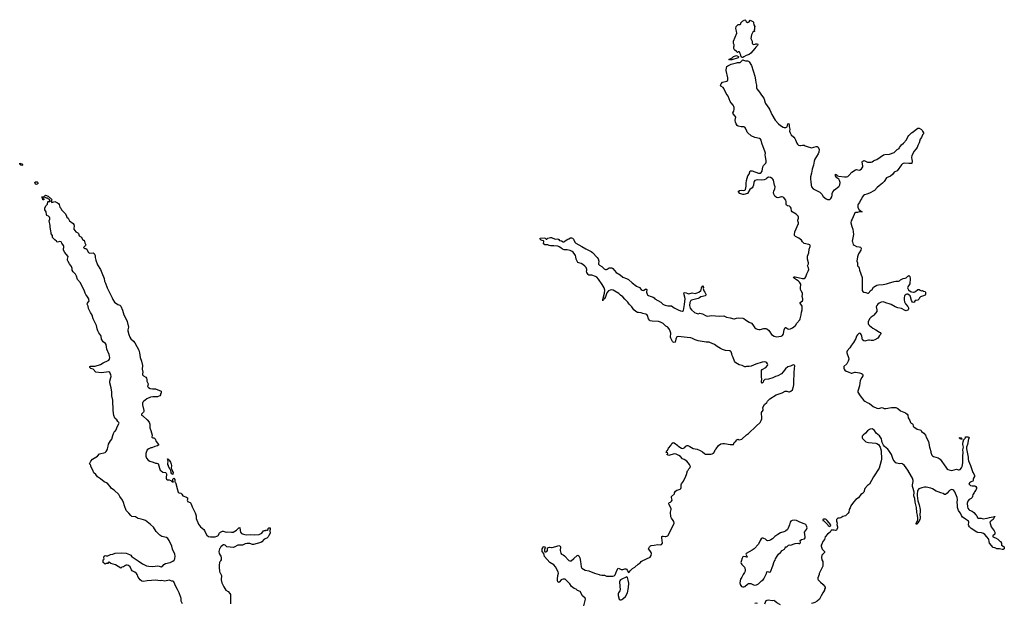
# Model space of a CAD drawing. Header units: inches. Extents: x 2294237 to 2473966, y 835830 to 1006981.
# Tile 58 of 77: x 2435626 to 2457115, y 878140 to 890882. Entities that reach past the tile are written whole.
import ezdxf

# ---------------------------------------------------------------- set-up
doc = ezdxf.new("R2010")
doc.units = ezdxf.units.IN
doc.header["$MEASUREMENT"] = 0
for name, color, linetype in [('C4837', 7, 'Continuous'), ('C4838', 7, 'Continuous'), ('C4847', 7, 'Continuous'), ('C4848', 7, 'Continuous'), ('C4857', 7, 'Continuous'), ('C4858', 7, 'Continuous'), ('C4859', 7, 'Continuous')]:
    doc.layers.add(name, color=color, linetype=linetype)

msp = doc.modelspace()

# ---------------------------------------------------------------- linework, layer by layer
at = {"layer": 'C4837', "color": 6, "elevation": 100}
for points in [[(2439176, 878130), (2439154, 878170), (2439148, 878190), (2439149, 878250), (2439143, 878270), (2439103, 878370), (2439070, 878442), (2439033, 878510), (2438990, 878611), (2438970, 878622), (2438950, 878625), (2438910, 878640), (2438890, 878642), (2438790, 878621), (2438730, 878635), (2438690, 878634), (2438590, 878646), (2438505, 878635), (2438410, 878629), (2438330, 878616), (2438290, 878623), (2438254, 878650), (2438211, 878710), (2438190, 878770), (2438177, 878790), (2438139, 878819), (2438084, 878850), (2438067, 878870), (2438037, 878937), (2438003, 878963), (2437970, 878974), (2437948, 878972), (2437933, 878967), (2437890, 878934), (2437853, 878927), (2437830, 878909), (2437717, 878977), (2437618, 879010), (2437588, 879028), (2437570, 879046), (2437554, 879030), (2437554, 879010), (2437510, 879006), (2437490, 878998), (2437470, 879006), (2437462, 879022), (2437446, 879030), (2437446, 879090), (2437462, 879098), (2437466, 879110), (2437462, 879130), (2437470, 879172), (2437490, 879182), (2437515, 879175), (2437550, 879179), (2437610, 879204), (2437656, 879216), (2437710, 879237), (2437850, 879242), (2437950, 879233), (2438026, 879206), (2438049, 879189), (2438075, 879155), (2438099, 879139), (2438209, 879070), (2438303, 879003), (2438390, 878959), (2438448, 878948), (2438530, 878946), (2438636, 878956), (2438670, 878950), (2438710, 878936), (2438750, 878961), (2438773, 878990), (2438809, 879010), (2438910, 879031), (2438970, 879058), (2438995, 879085), (2439010, 879110), (2439020, 879170), (2439013, 879210), (2438963, 879323), (2438946, 879390), (2438891, 879510), (2438856, 879556), (2438830, 879576), (2438730, 879602), (2438681, 879630), (2438608, 879708), (2438544, 879804), (2438484, 879864), (2438443, 879890), (2438370, 879949), (2438330, 879966), (2438275, 879975), (2438213, 879993), (2438200, 880000)], [(2439480, 880000), (2439481, 879990), (2439527, 879867), (2439570, 879812), (2439643, 879750), (2439656, 879730), (2439678, 879678), (2439708, 879630), (2439750, 879598), (2439790, 879588), (2439810, 879588), (2439890, 879592), (2439930, 879604), (2439950, 879615), (2439965, 879630), (2439978, 879662), (2439990, 879677), (2440000, 879685)], [(2440000, 879345), (2439989, 879330), (2439973, 879270), (2439978, 879230), (2440000, 879194)], [(2440000, 879054), (2439993, 879047), (2439988, 879030), (2439976, 878970), (2439976, 878924), (2439984, 878844), (2439996, 878810), (2440000, 878804)]]:
    msp.add_lwpolyline(points, dxfattribs=at)
at = {"layer": 'C4838', "color": 6, "elevation": 100}
for points in [[(2435670, 887698), (2435648, 887708), (2435626, 887730), (2435626, 887750), (2435632, 887752), (2435642, 887742), (2435670, 887734), (2435690, 887714), (2435690, 887708)], [(2435990, 887284), (2435970, 887290), (2435956, 887324), (2435961, 887339), (2435970, 887345), (2436004, 887344), (2436022, 887330), (2436031, 887310), (2436010, 887289)], [(2438970, 880949), (2438962, 880962), (2438950, 880966), (2438935, 880990), (2438924, 881044), (2438910, 881058), (2438875, 881130), (2438872, 881152), (2438861, 881170), (2438859, 881199), (2438865, 881230), (2438862, 881258), (2438866, 881270), (2438862, 881282), (2438850, 881286), (2438850, 881294), (2438870, 881294), (2438872, 881272), (2438890, 881262), (2438918, 881218), (2438935, 881175), (2438940, 881150), (2438935, 881090), (2438937, 881077), (2438955, 881050), (2438956, 881030), (2438973, 880993)]]:
    msp.add_lwpolyline(points, close=True, dxfattribs=at)
msp.add_lwpolyline([(2438200, 880000), (2438150, 880027), (2438077, 880037), (2438050, 880055), (2438011, 880111), (2437949, 880170), (2437910, 880270), (2437890, 880344), (2437868, 880390), (2437811, 880470), (2437790, 880519), (2437689, 880610), (2437630, 880646), (2437604, 880690), (2437550, 880747), (2437517, 880770), (2437473, 880790), (2437390, 880856), (2437321, 880901), (2437290, 880949), (2437242, 880990), (2437222, 881050), (2437178, 881130), (2437178, 881150), (2437170, 881166), (2437148, 881188), (2437176, 881244), (2437216, 881284), (2437326, 881354), (2437370, 881401), (2437490, 881430), (2437510, 881451), (2437536, 881490), (2437544, 881510), (2437560, 881570), (2437562, 881618), (2437609, 881690), (2437637, 881723), (2437657, 881803), (2437675, 881845), (2437698, 881890), (2437710, 881898), (2437732, 881928), (2437749, 881970), (2437760, 882010), (2437794, 882070), (2437789, 882090), (2437770, 882110), (2437747, 882147), (2437710, 882173), (2437703, 882183), (2437681, 882241), (2437667, 882353), (2437657, 882577), (2437638, 882670), (2437637, 882750), (2437621, 882841), (2437590, 882950), (2437591, 882990), (2437618, 883070), (2437619, 883090), (2437612, 883132), (2437601, 883161), (2437590, 883178), (2437570, 883194), (2437410, 883175), (2437288, 883190), (2437230, 883249), (2437175, 883270), (2437159, 883290), (2437158, 883310), (2437170, 883315), (2437270, 883315), (2437390, 883354), (2437450, 883390), (2437559, 883441), (2437571, 883449), (2437587, 883473), (2437590, 883510), (2437586, 883534), (2437577, 883570), (2437531, 883690), (2437511, 883791), (2437496, 883816), (2437450, 883852), (2437414, 883910), (2437405, 883970), (2437397, 883990), (2437350, 884045), (2437328, 884090), (2437316, 884130), (2437303, 884203), (2437227, 884350), (2437207, 884430), (2437170, 884487), (2437130, 884575), (2437117, 884630), (2437102, 884670), (2437108, 884692), (2437139, 884741), (2437138, 884770), (2437132, 884790), (2437094, 884854), (2437070, 884881), (2437052, 884910), (2437038, 884958), (2436950, 885134), (2436890, 885209), (2436866, 885286), (2436847, 885327), (2436790, 885377), (2436769, 885410), (2436769, 885450), (2436757, 885490), (2436710, 885549), (2436686, 885606), (2436669, 885631), (2436666, 885654), (2436684, 885710), (2436680, 885720), (2436610, 885802), (2436584, 885850), (2436579, 885890), (2436589, 885910), (2436589, 885930), (2436582, 885950), (2436545, 886005), (2436530, 886035), (2436502, 886038), (2436450, 886022), (2436438, 886030), (2436429, 886050), (2436390, 886077), (2436354, 886110), (2436342, 886130), (2436342, 886170), (2436315, 886210), (2436310, 886226), (2436307, 886270), (2436289, 886350), (2436289, 886389), (2436269, 886490), (2436282, 886530), (2436282, 886550), (2436275, 886570), (2436253, 886593), (2436218, 886610), (2436208, 886630), (2436207, 886687), (2436190, 886706), (2436178, 886730), (2436175, 886750), (2436178, 886770), (2436200, 886820), (2436230, 886854), (2436238, 886902), (2436248, 886912), (2436286, 886914), (2436288, 886930), (2436270, 886966), (2436248, 886968), (2436230, 886986), (2436210, 886986), (2436170, 887006), (2436138, 887002), (2436134, 886990), (2436138, 886978), (2436154, 886970), (2436154, 886950), (2436150, 886946), (2436130, 886946), (2436127, 886987), (2436122, 887002), (2436110, 887006), (2436108, 887012), (2436162, 887018), (2436166, 887030), (2436190, 887052), (2436250, 887031), (2436320, 886960), (2436334, 886950), (2436314, 886930), (2436314, 886910), (2436330, 886894), (2436390, 886912), (2436450, 886885), (2436472, 886870), (2436485, 886850), (2436502, 886790), (2436522, 886770), (2436542, 886730), (2436625, 886645), (2436645, 886590), (2436658, 886570), (2436681, 886550), (2436711, 886490), (2436796, 886430), (2436807, 886407), (2436814, 886374), (2436807, 886330), (2436810, 886305), (2436851, 886251), (2436898, 886230), (2436911, 886211), (2436926, 886166), (2436974, 886134), (2437000, 886080), (2437010, 886072), (2437032, 886070), (2437047, 886010), (2437066, 885970), (2437065, 885950), (2437022, 885910), (2437030, 885894), (2437050, 885885), (2437070, 885885), (2437090, 885871), (2437119, 885810), (2437130, 885796), (2437154, 885786), (2437230, 885791), (2437250, 885778), (2437261, 885761), (2437273, 885733), (2437275, 885690), (2437291, 885631), (2437327, 885530), (2437392, 885430), (2437416, 885356), (2437470, 885231), (2437476, 885170), (2437498, 885130), (2437535, 885030), (2437592, 884910), (2437647, 884810), (2437661, 884770), (2437695, 884715), (2437770, 884665), (2437810, 884651), (2437830, 884631), (2437870, 884538), (2437901, 884441), (2437930, 884390), (2437973, 884290), (2438001, 884170), (2437986, 884114), (2437985, 884090), (2438006, 884006), (2438030, 883951), (2438054, 883914), (2438110, 883863), (2438137, 883830), (2438228, 883668), (2438244, 883610), (2438256, 883510), (2438287, 883427), (2438306, 883330), (2438299, 883250), (2438311, 883190), (2438303, 883150), (2438307, 883130), (2438330, 883107), (2438380, 883080), (2438397, 883057), (2438402, 883030), (2438402, 882990), (2438428, 882930), (2438425, 882895), (2438418, 882870), (2438438, 882850), (2438470, 882831), (2438523, 882823), (2438590, 882820), (2438713, 882770), (2438714, 882730), (2438698, 882710), (2438696, 882690), (2438681, 882670), (2438650, 882653), (2438630, 882648), (2438590, 882645), (2438530, 882650), (2438481, 882639), (2438399, 882601), (2438330, 882548), (2438314, 882530), (2438304, 882510), (2438303, 882470), (2438336, 882350), (2438337, 882330), (2438328, 882310), (2438285, 882270), (2438281, 882250), (2438311, 882230), (2438410, 882147), (2438452, 882092), (2438468, 882050), (2438465, 881990), (2438468, 881968), (2438490, 881912), (2438515, 881810), (2438511, 881770), (2438518, 881758), (2438530, 881751), (2438550, 881755), (2438570, 881746), (2438586, 881730), (2438606, 881670), (2438652, 881608), (2438652, 881590), (2438630, 881578), (2438573, 881567), (2438510, 881538), (2438490, 881535), (2438446, 881514), (2438410, 881489), (2438384, 881436), (2438376, 881410), (2438376, 881350), (2438390, 881310), (2438428, 881268), (2438465, 881245), (2438542, 881222), (2438590, 881202), (2438610, 881202), (2438630, 881192), (2438651, 881191), (2438674, 881090), (2438694, 881050), (2438711, 881030), (2438750, 881000), (2438810, 880996), (2438824, 880984), (2438830, 880970), (2438825, 880870), (2438831, 880850), (2438850, 880839), (2438890, 880833), (2438922, 880822), (2438935, 880815), (2438950, 880799), (2438959, 880799), (2438970, 880782), (2438986, 880790), (2438966, 880806), (2438970, 880854), (2438990, 880874), (2439010, 880842), (2439011, 880790), (2439030, 880775), (2439037, 880757), (2439070, 880614), (2439087, 880570), (2439110, 880551), (2439143, 880543), (2439165, 880525), (2439190, 880485), (2439270, 880458), (2439286, 880446), (2439291, 880430), (2439291, 880410), (2439283, 880390), (2439286, 880370), (2439290, 880365), (2439343, 880343), (2439363, 880323), (2439390, 880247), (2439455, 880115), (2439476, 880050), (2439480, 880000)], dxfattribs=at)
at = {"layer": 'C4847', "color": 6, "elevation": 100}
for points in [[(2447936, 878084), (2447976, 878230), (2447969, 878250), (2447910, 878300), (2447856, 878396), (2447803, 878423), (2447770, 878452), (2447730, 878464), (2447668, 878510), (2447630, 878562), (2447530, 878670), (2447490, 878670), (2447461, 878659), (2447446, 878650), (2447410, 878608), (2447390, 878598), (2447370, 878608), (2447361, 878641), (2447360, 878670), (2447368, 878750), (2447383, 878797), (2447381, 878830), (2447343, 878890), (2447328, 878928), (2447319, 878939), (2447280, 878980), (2447197, 879030), (2447082, 879162), (2447064, 879224), (2447030, 879268), (2447026, 879290), (2447029, 879331), (2447042, 879350), (2447050, 879374), (2447070, 879382), (2447090, 879371), (2447094, 879350), (2447082, 879318), (2447082, 879282), (2447085, 879265), (2447110, 879261), (2447130, 879271), (2447145, 879290), (2447144, 879336), (2447148, 879350), (2447190, 879363), (2447230, 879356), (2447250, 879358), (2447330, 879377), (2447390, 879401), (2447410, 879397), (2447425, 879390), (2447431, 879370), (2447419, 879290), (2447437, 879237), (2447454, 879214), (2447490, 879196), (2447516, 879176), (2447610, 879075), (2447630, 879064), (2447662, 879070), (2447723, 879117), (2447790, 879184), (2447810, 879191), (2447830, 879176), (2447848, 879130), (2447865, 879050), (2447880, 878940), (2447897, 878910), (2447930, 878882), (2447970, 878862), (2448050, 878847), (2448170, 878799), (2448271, 878771), (2448290, 878761), (2448331, 878751), (2448390, 878751), (2448430, 878735), (2448471, 878731), (2448569, 878731), (2448599, 878741), (2448619, 878761), (2448640, 878800), (2448660, 878860), (2448690, 878905), (2448710, 878901), (2448750, 878876), (2448790, 878878), (2448830, 878891), (2448854, 878890), (2448870, 878882), (2448885, 878865), (2448910, 878814), (2448930, 878822), (2448949, 878850), (2449002, 878898), (2449049, 878930), (2449125, 878995), (2449170, 879026), (2449190, 879051), (2449210, 879066), (2449389, 879150), (2449410, 879182), (2449414, 879230), (2449407, 879250), (2449376, 879290), (2449353, 879330), (2449370, 879372), (2449390, 879392), (2449410, 879401), (2449470, 879407), (2449550, 879423), (2449610, 879419), (2449635, 879425), (2449652, 879450), (2449638, 879570), (2449642, 879598), (2449653, 879607), (2449670, 879608), (2449710, 879597), (2449730, 879599), (2449750, 879603), (2449770, 879615), (2449898, 879850), (2449910, 879890), (2449903, 879923), (2449889, 879949), (2449851, 880000)], [(2440000, 879685), (2440010, 879693), (2440050, 879713), (2440070, 879713), (2440110, 879698), (2440130, 879695), (2440170, 879699), (2440250, 879690), (2440285, 879695), (2440360, 879740), (2440410, 879791), (2440430, 879794), (2440435, 879730), (2440446, 879690), (2440467, 879667), (2440507, 879647), (2440570, 879636), (2440666, 879646), (2440750, 879633), (2440850, 879645), (2440908, 879672), (2440950, 879721), (2440972, 879732), (2440988, 879732), (2441002, 879738), (2441010, 879752), (2441018, 879738), (2441030, 879734), (2441046, 879750), (2441046, 879770), (2441066, 879790), (2441091, 879791), (2441092, 879752), (2441082, 879730), (2441082, 879710), (2441091, 879690), (2441091, 879670), (2441060, 879620), (2441047, 879590), (2441019, 879561), (2440963, 879537), (2440910, 879482), (2440886, 879470), (2440730, 879425), (2440710, 879427), (2440650, 879447), (2440590, 879448), (2440550, 879436), (2440490, 879410), (2440390, 879408), (2440310, 879364), (2440290, 879360), (2440150, 879370), (2440110, 879410), (2440090, 879419), (2440070, 879417), (2440058, 879410), (2440019, 879370), (2440000, 879345)], [(2440000, 879194), (2440015, 879170), (2440024, 879150), (2440026, 879130), (2440023, 879090), (2440010, 879065), (2440000, 879054)], [(2440000, 878804), (2440031, 878750), (2440024, 878650), (2440038, 878590), (2440078, 878498), (2440125, 878430), (2440177, 878397), (2440215, 878355), (2440230, 878330), (2440224, 878170), (2440227, 878130)]]:
    msp.add_lwpolyline(points, dxfattribs=at)
msp.add_lwpolyline([(2448875, 878715), (2448750, 878659), (2448738, 878650), (2448725, 878630), (2448718, 878610), (2448731, 878430), (2448727, 878410), (2448694, 878370), (2448685, 878350), (2448687, 878310), (2448712, 878230), (2448730, 878218), (2448750, 878218), (2448770, 878226), (2448790, 878238), (2448849, 878290), (2448893, 878370), (2448915, 878485), (2448917, 878583), (2448907, 878647), (2448890, 878706)], close=True, dxfattribs=at)
at = {"layer": 'C4848', "color": 6, "elevation": 100}
for points in [[(2450000, 883965), (2449994, 883966), (2449970, 883957), (2449958, 883942), (2449946, 883910), (2449930, 883842), (2449910, 883833), (2449890, 883839), (2449870, 883855), (2449835, 883930), (2449830, 883950), (2449835, 884035), (2449824, 884084), (2449810, 884116), (2449770, 884170), (2449730, 884193), (2449666, 884250), (2449610, 884281), (2449570, 884290), (2449430, 884300), (2449388, 884308), (2449370, 884323), (2449353, 884350), (2449327, 884427), (2449310, 884445), (2449294, 884454), (2449227, 884467), (2449190, 884480), (2449130, 884486), (2449110, 884491), (2449075, 884510), (2449030, 884550), (2448987, 884610), (2448930, 884668), (2448895, 884715), (2448830, 884783), (2448792, 884832), (2448736, 884870), (2448703, 884903), (2448617, 884957), (2448577, 884977), (2448550, 884981), (2448510, 884976), (2448479, 884961), (2448443, 884917), (2448410, 884830), (2448390, 884794), (2448378, 884782), (2448370, 884766), (2448352, 884768), (2448350, 884746), (2448350, 884774), (2448386, 884914), (2448395, 884975), (2448385, 885025), (2448341, 885101), (2448259, 885219), (2448221, 885261), (2448190, 885277), (2448110, 885304), (2448050, 885306), (2448030, 885322), (2448005, 885365), (2447995, 885390), (2448001, 885410), (2448001, 885430), (2447998, 885450), (2447990, 885470), (2447963, 885503), (2447918, 885538), (2447878, 885558), (2447829, 885570), (2447810, 885584), (2447790, 885613), (2447773, 885650), (2447764, 885704), (2447753, 885733), (2447739, 885759), (2447703, 885803), (2447683, 885823), (2447643, 885843), (2447578, 885858), (2447510, 885858), (2447470, 885869), (2447439, 885899), (2447402, 885922), (2447370, 885935), (2447286, 885946), (2447210, 885942), (2447184, 885950), (2447150, 885969), (2447110, 885966), (2447086, 885970), (2447058, 885990), (2447066, 886050), (2447056, 886056), (2447030, 886058), (2447010, 886066), (2446986, 886090), (2446986, 886110), (2447070, 886121), (2447102, 886110), (2447102, 886102), (2447113, 886093), (2447130, 886092), (2447150, 886111), (2447210, 886126), (2447230, 886126), (2447310, 886091), (2447374, 886094), (2447390, 886085), (2447410, 886063), (2447451, 886051), (2447490, 886031), (2447508, 886032), (2447530, 886052), (2447589, 886091), (2447610, 886096), (2447650, 886118), (2447670, 886122), (2447690, 886111), (2447710, 886091), (2447742, 886022), (2447760, 886000), (2447898, 885930), (2447979, 885879), (2448100, 885820), (2448130, 885799), (2448230, 885693), (2448250, 885663), (2448265, 885610), (2448256, 885550), (2448261, 885541), (2448281, 885521), (2448331, 885490), (2448383, 885443), (2448410, 885431), (2448430, 885427), (2448450, 885436), (2448490, 885466), (2448550, 885462), (2448570, 885452), (2448604, 885404), (2448644, 885364), (2448728, 885310), (2448790, 885259), (2448870, 885232), (2448910, 885210), (2448996, 885136), (2449090, 885064), (2449150, 885036), (2449190, 884991), (2449210, 884975), (2449230, 884973), (2449244, 884976), (2449283, 884997), (2449290, 885005), (2449302, 885002), (2449311, 884991), (2449308, 884932), (2449320, 884890), (2449330, 884876), (2449350, 884862), (2449384, 884844), (2449450, 884825), (2449470, 884810), (2449490, 884785), (2449617, 884717), (2449665, 884670), (2449690, 884656), (2449710, 884647), (2449770, 884633), (2449830, 884638), (2449850, 884634), (2449910, 884589), (2450000, 884548)], [(2450000, 881374), (2449950, 881395), (2449910, 881402), (2449790, 881369), (2449747, 881387), (2449768, 881410), (2449766, 881426), (2449726, 881430), (2449738, 881442), (2449749, 881470), (2449763, 881477), (2449787, 881530), (2449834, 881586), (2449862, 881630), (2449890, 881650), (2449910, 881643), (2449987, 881587), (2450000, 881573)], [(2449851, 880000), (2449844, 880010), (2449837, 880030), (2449833, 880130), (2449843, 880190), (2449841, 880210), (2449801, 880290), (2449794, 880330), (2449801, 880339), (2449830, 880351), (2449855, 880370), (2449864, 880390), (2449849, 880449), (2449853, 880470), (2449914, 880530), (2449919, 880550), (2449939, 880590), (2449969, 880610), (2450000, 880619)]]:
    msp.add_lwpolyline(points, dxfattribs=at)
at = {"layer": 'C4857', "color": 6, "elevation": 100}
for points in [[(2453518, 880000), (2453483, 879997), (2453461, 879979), (2453455, 879970), (2453451, 879931), (2453465, 879890), (2453462, 879858), (2453472, 879810), (2453471, 879790), (2453458, 879750), (2453450, 879738), (2453430, 879729), (2453400, 879740), (2453370, 879738), (2453350, 879746), (2453330, 879726), (2453312, 879690), (2453258, 879650), (2453202, 879590), (2453191, 879530), (2453154, 879486), (2453131, 879430), (2453118, 879410), (2453118, 879390), (2453141, 879321), (2453190, 879274), (2453192, 879250), (2453170, 879226), (2453158, 879222), (2453153, 879207), (2453134, 879190), (2453132, 879168), (2453124, 879156), (2453124, 879124), (2453134, 879110), (2453134, 879090), (2453152, 879050), (2453151, 878950), (2453071, 878790), (2453071, 878769), (2453062, 878730), (2453046, 878694), (2453045, 878670), (2453052, 878650), (2453101, 878601), (2453165, 878550), (2453202, 878490), (2453202, 878470), (2453193, 878447), (2453192, 878430), (2453172, 878390), (2453152, 878370), (2453120, 878300), (2453078, 878230), (2453030, 878184), (2452982, 878158), (2452934, 878146), (2452907, 878133)], [(2455278, 880000), (2455270, 879968), (2455246, 879934), (2455230, 879898), (2455210, 879869), (2455190, 879866), (2455190, 879892), (2455217, 879943), (2455225, 879970), (2455224, 880000)], [(2456887, 880000), (2456870, 879969), (2456830, 879942), (2456801, 879910), (2456826, 879810), (2456890, 879721), (2456907, 879690), (2456911, 879650), (2456863, 879610), (2456866, 879590), (2456922, 879570), (2456970, 879542), (2457017, 879497), (2457031, 879490), (2457050, 879454), (2457052, 879410), (2457090, 879391), (2457111, 879370), (2457115, 879350), (2457111, 879330), (2457090, 879313), (2457070, 879313), (2457010, 879333), (2456950, 879328), (2456935, 879335), (2456927, 879347), (2456910, 879348), (2456870, 879362), (2456793, 879450), (2456783, 879490), (2456779, 879530), (2456769, 879550), (2456730, 879592), (2456690, 879646), (2456663, 879663), (2456619, 879679), (2456535, 879685), (2456517, 879690), (2456390, 879770), (2456352, 879810), (2456340, 879830), (2456335, 879850), (2456340, 879910), (2456332, 879930), (2456270, 879979), (2456239, 880000)], [(2456543, 880000), (2456550, 879996), (2456601, 880000)], [(2456611, 880000), (2456630, 879991), (2456650, 879987), (2456736, 880000)], [(2451730, 878139), (2451710, 878143), (2451670, 878136)], [(2452230, 878104), (2452153, 878153), (2452110, 878189), (2452090, 878198), (2452050, 878192), (2451970, 878207), (2451930, 878204), (2451909, 878191), (2451882, 878118)]]:
    msp.add_lwpolyline(points, dxfattribs=at)
for points in [[(2453170, 879975), (2453154, 879970), (2453154, 879950), (2453166, 879946), (2453199, 879919), (2453262, 879850), (2453272, 879832), (2453310, 879818), (2453322, 879830), (2453329, 879850), (2453250, 879949), (2453230, 879968), (2453210, 879974)], [(2452530, 879957), (2452488, 879950), (2452455, 879930), (2452440, 879910), (2452427, 879850), (2452401, 879779), (2452382, 879750), (2452342, 879718), (2452302, 879698), (2452230, 879676), (2452170, 879646), (2452110, 879600), (2452053, 879547), (2452017, 879523), (2451990, 879512), (2451950, 879505), (2451930, 879513), (2451900, 879540), (2451870, 879558), (2451850, 879563), (2451830, 879559), (2451810, 879545), (2451787, 879513), (2451749, 879430), (2451658, 879330), (2451610, 879299), (2451481, 879230), (2451474, 879210), (2451478, 879198), (2451497, 879170), (2451499, 879159), (2451512, 879148), (2451492, 879148), (2451475, 879155), (2451430, 879162), (2451410, 879156), (2451391, 879129), (2451369, 879051), (2451368, 879030), (2451373, 879010), (2451387, 878987), (2451441, 878930), (2451452, 878910), (2451460, 878870), (2451456, 878844), (2451443, 878810), (2451417, 878770), (2451389, 878711), (2451360, 878670), (2451343, 878590), (2451351, 878550), (2451381, 878510), (2451410, 878499), (2451430, 878500), (2451450, 878509), (2451510, 878560), (2451530, 878570), (2451585, 878570), (2451655, 878535), (2451710, 878543), (2451750, 878563), (2451775, 878585), (2451812, 878628), (2451850, 878655), (2451870, 878675), (2451925, 878790), (2451935, 878825), (2451950, 878831), (2451990, 878819), (2452015, 878830), (2452065, 878955), (2452089, 879050), (2452116, 879084), (2452124, 879110), (2452159, 879170), (2452190, 879212), (2452233, 879247), (2452269, 879291), (2452317, 879323), (2452329, 879350), (2452348, 879370), (2452370, 879372), (2452406, 879410), (2452425, 879415), (2452450, 879411), (2452550, 879446), (2452611, 879451), (2452630, 879445), (2452650, 879445), (2452658, 879450), (2452668, 879470), (2452662, 879510), (2452690, 879534), (2452752, 879548), (2452767, 879573), (2452769, 879591), (2452757, 879690), (2452797, 879750), (2452814, 879790), (2452801, 879830), (2452780, 879860), (2452750, 879876), (2452650, 879911), (2452610, 879937), (2452579, 879950)]]:
    msp.add_lwpolyline(points, close=True, dxfattribs=at)
at = {"layer": 'C4858', "color": 6, "elevation": 100}
for points in [[(2450000, 884548), (2450050, 884526), (2450090, 884519), (2450110, 884530), (2450138, 884662), (2450151, 884790), (2450144, 884824), (2450125, 884875), (2450124, 884916), (2450130, 884922), (2450150, 884923), (2450230, 884899), (2450300, 884920), (2450370, 884905), (2450410, 884916), (2450445, 884935), (2450488, 884972), (2450496, 884984), (2450505, 885030), (2450532, 885072), (2450542, 885062), (2450550, 885034), (2450546, 885010), (2450559, 884959), (2450581, 884930), (2450598, 884890), (2450592, 884850), (2450490, 884833), (2450461, 884810), (2450430, 884797), (2450290, 884761), (2450270, 884748), (2450249, 884710), (2450244, 884644), (2450261, 884581), (2450285, 884545), (2450351, 884490), (2450390, 884471), (2450430, 884461), (2450467, 884473), (2450502, 884470), (2450530, 884460), (2450610, 884413), (2450630, 884410), (2450730, 884423), (2450890, 884410), (2450990, 884413), (2451050, 884388), (2451130, 884374), (2451210, 884353), (2451230, 884353), (2451270, 884365), (2451310, 884370), (2451410, 884368), (2451430, 884357), (2451466, 884326), (2451550, 884277), (2451597, 884257), (2451630, 884218), (2451672, 884152), (2451690, 884137), (2451724, 884124), (2451759, 884119), (2451790, 884121), (2451870, 884140), (2451910, 884138), (2451931, 884131), (2451967, 884107), (2451999, 884070), (2452034, 884010), (2452090, 883970), (2452141, 883959), (2452245, 883975), (2452272, 883988), (2452290, 884011), (2452298, 884030), (2452307, 884110), (2452330, 884159), (2452350, 884159), (2452387, 884130), (2452410, 884123), (2452448, 884132), (2452490, 884155), (2452557, 884203), (2452587, 884253), (2452652, 884330), (2452661, 884350), (2452680, 884440), (2452687, 884493), (2452702, 884550), (2452706, 884590), (2452702, 884630), (2452691, 884651), (2452658, 884690), (2452661, 884710), (2452710, 884747), (2452716, 884764), (2452717, 884790), (2452705, 884835), (2452714, 884890), (2452710, 884910), (2452679, 884959), (2452668, 884990), (2452668, 885032), (2452676, 885090), (2452672, 885110), (2452644, 885150), (2452617, 885177), (2452583, 885203), (2452533, 885230), (2452515, 885250), (2452522, 885270), (2452550, 885271), (2452710, 885230), (2452730, 885229), (2452750, 885232), (2452770, 885245), (2452785, 885270), (2452802, 885330), (2452833, 885390), (2452846, 885430), (2452843, 885463), (2452827, 885490), (2452821, 885510), (2452843, 885550), (2452844, 885570), (2452822, 885650), (2452817, 885690), (2452823, 885717), (2452850, 885790), (2452858, 885870), (2452878, 885930), (2452878, 885950), (2452870, 885963), (2452850, 885976), (2452750, 885992), (2452713, 886030), (2452686, 886070), (2452630, 886110), (2452557, 886150), (2452537, 886170), (2452533, 886193), (2452544, 886250), (2452622, 886430), (2452622, 886450), (2452607, 886490), (2452606, 886506), (2452620, 886550), (2452620, 886570), (2452613, 886590), (2452573, 886633), (2452485, 886685), (2452471, 886710), (2452460, 886770), (2452450, 886792), (2452428, 886808), (2452380, 886820), (2452361, 886830), (2452352, 886852), (2452351, 886910), (2452344, 886944), (2452320, 886980), (2452300, 887000), (2452270, 887016), (2452250, 887017), (2452170, 886996), (2452143, 887003), (2452110, 887030), (2452086, 887070), (2452077, 887110), (2452084, 887136), (2452110, 887190), (2452113, 887230), (2452098, 887270), (2452076, 887376), (2452063, 887403), (2452052, 887412), (2452010, 887439), (2451970, 887446), (2451930, 887423), (2451910, 887401), (2451874, 887386), (2451810, 887381), (2451730, 887387), (2451699, 887381), (2451670, 887370), (2451653, 887350), (2451647, 887333), (2451644, 887270), (2451630, 887233), (2451610, 887212), (2451562, 887178), (2451510, 887089), (2451430, 887069), (2451409, 887069), (2451346, 887090), (2451306, 887130), (2451338, 887150), (2451370, 887161), (2451430, 887154), (2451450, 887161), (2451465, 887175), (2451477, 887210), (2451483, 887250), (2451484, 887284), (2451478, 887310), (2451490, 887370), (2451518, 887470), (2451548, 887512), (2451560, 887560), (2451570, 887579), (2451590, 887585), (2451610, 887582), (2451748, 887528), (2451790, 887530), (2451810, 887545), (2451828, 887572), (2451844, 887670), (2451861, 887699), (2451907, 887750), (2451916, 887770), (2451919, 887810), (2451905, 887890), (2451893, 887930), (2451900, 887970), (2451896, 887990), (2451823, 888183), (2451811, 888250), (2451797, 888270), (2451770, 888285), (2451670, 888311), (2451590, 888347), (2451518, 888410), (2451506, 888426), (2451492, 888450), (2451470, 888517), (2451450, 888539), (2451430, 888544), (2451370, 888543), (2451310, 888556), (2451286, 888570), (2451262, 888610), (2451250, 888648), (2451244, 888690), (2451252, 888752), (2451238, 888778), (2451194, 888830), (2451193, 888850), (2451212, 888888), (2451218, 888930), (2451217, 888963), (2451210, 888990), (2451196, 889016), (2451150, 889065), (2451130, 889093), (2451091, 889211), (2451046, 889270), (2450996, 889376), (2450980, 889400), (2450929, 889430), (2450919, 889450), (2450937, 889483), (2450965, 889515), (2451060, 889540), (2451075, 889550), (2451084, 889570), (2451081, 889610), (2451042, 889770), (2451041, 889790), (2451062, 889858), (2451083, 889877), (2451150, 889910), (2451270, 889942), (2451290, 889946), (2451330, 889944), (2451350, 889950), (2451404, 890000)], [(2451426, 890000), (2451466, 889986), (2451510, 889984), (2451533, 889973), (2451550, 889959), (2451599, 889879), (2451667, 889650), (2451685, 889570), (2451689, 889510), (2451710, 889450), (2451705, 889385), (2451713, 889370), (2451770, 889302), (2451812, 889232), (2451866, 889166), (2451875, 889150), (2451895, 889070), (2451904, 889050), (2451977, 888950), (2451995, 888915), (2452038, 888810), (2452117, 888690), (2452184, 888610), (2452230, 888569), (2452290, 888533), (2452310, 888526), (2452348, 888530), (2452374, 888546), (2452384, 888570), (2452390, 888610), (2452410, 888616), (2452421, 888590), (2452417, 888550), (2452434, 888494), (2452430, 888450), (2452438, 888410), (2452466, 888366), (2452518, 888318), (2452546, 888286), (2452560, 888260), (2452586, 888186), (2452603, 888163), (2452625, 888145), (2452650, 888136), (2452670, 888135), (2452710, 888139), (2452730, 888146), (2452750, 888141), (2452770, 888127), (2452812, 888110), (2452910, 888082), (2453010, 888111), (2453031, 888111), (2453050, 888102), (2453063, 888083), (2453075, 888050), (2453067, 887990), (2453053, 887950), (2452982, 887838), (2452964, 887796), (2452953, 887707), (2452922, 887618), (2452908, 887530), (2452888, 887452), (2452887, 887390), (2452895, 887350), (2452897, 887270), (2452910, 887230), (2452940, 887190), (2453090, 887116), (2453132, 887072), (2453161, 887021), (2453230, 886971), (2453257, 886957), (2453290, 886953), (2453310, 886959), (2453330, 886975), (2453350, 887012), (2453357, 887050), (2453358, 887090), (2453370, 887125), (2453412, 887168), (2453501, 887239), (2453511, 887249), (2453523, 887277), (2453529, 887330), (2453520, 887370), (2453500, 887400), (2453461, 887430), (2453445, 887450), (2453433, 887470), (2453430, 887511), (2453444, 887504), (2453450, 887505), (2453455, 887495), (2453476, 887476), (2453503, 887463), (2453630, 887451), (2453670, 887451), (2453699, 887461), (2453722, 887478), (2453785, 887550), (2453870, 887603), (2453892, 887612), (2453950, 887597), (2453970, 887602), (2453996, 887624), (2454015, 887645), (2454027, 887670), (2454030, 887690), (2454016, 887770), (2454021, 887790), (2454030, 887796), (2454050, 887805), (2454070, 887804), (2454130, 887774), (2454210, 887773), (2454230, 887782), (2454257, 887803), (2454290, 887813), (2454330, 887833), (2454475, 887930), (2454510, 887938), (2454610, 887946), (2454710, 887985), (2454743, 888010), (2454773, 888047), (2454819, 888070), (2454829, 888090), (2454873, 888147), (2454914, 888186), (2454979, 888261), (2455010, 888323), (2455030, 888350), (2455090, 888411), (2455129, 888431), (2455169, 888470), (2455230, 888511), (2455254, 888510), (2455305, 888485), (2455315, 888475), (2455327, 888447), (2455352, 888410), (2455352, 888390), (2455330, 888368), (2455310, 888308), (2455281, 888270), (2455256, 888190), (2455226, 888134), (2455210, 888089), (2455186, 888054), (2455147, 888010), (2455100, 887920), (2455092, 887872), (2455093, 887833), (2455101, 887790), (2455095, 887745), (2455030, 887742), (2454930, 887747), (2454910, 887743), (2454890, 887732), (2454869, 887711), (2454776, 887584), (2454713, 887550), (2454677, 887503), (2454631, 887469), (2454545, 887430), (2454491, 887349), (2454455, 887310), (2454384, 887256), (2454342, 887218), (2454283, 887150), (2454170, 887094), (2454111, 887070), (2454063, 887057), (2454040, 887040), (2454013, 887007), (2453997, 886970), (2453978, 886942), (2453954, 886890), (2453927, 886853), (2453918, 886830), (2453921, 886781), (2453950, 886731), (2453982, 886710), (2453990, 886694), (2454014, 886690), (2453950, 886684), (2453910, 886675), (2453870, 886673), (2453855, 886665), (2453835, 886630), (2453798, 886530), (2453775, 886490), (2453768, 886450), (2453784, 886370), (2453808, 886310), (2453818, 886250), (2453820, 886190), (2453798, 886050), (2453799, 886030), (2453817, 885977), (2453836, 885956), (2453890, 885930), (2453950, 885924), (2453976, 885916), (2453986, 885910), (2453991, 885891), (2453980, 885850), (2453950, 885794), (2453931, 885770), (2453910, 885708), (2453897, 885610), (2453911, 885570), (2453911, 885511), (2453930, 885492), (2453950, 885454), (2453956, 885410), (2454016, 885250), (2454011, 884971), (2454025, 884945), (2454050, 884931), (2454090, 884926), (2454128, 884908), (2454150, 884913), (2454170, 884931), (2454190, 884959), (2454229, 884990), (2454261, 885039), (2454330, 885084), (2454367, 885093), (2454470, 885099), (2454547, 885113), (2454588, 885132), (2454712, 885168), (2454750, 885174), (2454789, 885171), (2454806, 885174), (2454830, 885183), (2454850, 885201), (2454909, 885231), (2454950, 885236), (2454970, 885246), (2455010, 885286), (2455030, 885294), (2455055, 885275), (2455063, 885230), (2455050, 885118), (2455009, 885051), (2455004, 885030), (2455006, 885010), (2455024, 884984), (2455068, 884948), (2455090, 884939), (2455130, 884935), (2455150, 884936), (2455175, 884945), (2455230, 884993), (2455254, 884990), (2455276, 884976), (2455305, 884965), (2455330, 884966), (2455350, 884956), (2455391, 884950), (2455398, 884930), (2455398, 884890), (2455385, 884870), (2455351, 884850), (2455287, 884833), (2455267, 884813), (2455254, 884786), (2455230, 884762), (2455190, 884749), (2455170, 884748), (2455150, 884718), (2455131, 884709), (2455110, 884717), (2455090, 884749), (2455068, 884830), (2455058, 884850), (2455040, 884870), (2455010, 884886), (2454990, 884888), (2454970, 884882), (2454950, 884870), (2454938, 884850), (2454926, 884810), (2454926, 884766), (2454940, 884720), (2454960, 884680), (2455010, 884621), (2455024, 884590), (2455025, 884570), (2455017, 884550), (2455010, 884541), (2454990, 884533), (2454970, 884529), (2454950, 884533), (2454874, 884574), (2454790, 884592), (2454730, 884616), (2454642, 884662), (2454599, 884679), (2454550, 884690), (2454490, 884718), (2454470, 884721), (2454430, 884713), (2454387, 884693), (2454354, 884670), (2454330, 884643), (2454319, 884610), (2454334, 884546), (2454332, 884508), (2454268, 884430), (2454250, 884415), (2454208, 884390), (2454182, 884358), (2454147, 884290), (2454144, 884250), (2454150, 884230), (2454170, 884206), (2454244, 884144), (2454310, 884110), (2454390, 884057), (2454412, 884050), (2454422, 884030), (2454412, 884010), (2454391, 883989), (2454371, 883950), (2454351, 883930), (2454288, 883892), (2454250, 883881), (2454210, 883876), (2454170, 883887), (2454150, 883887), (2454090, 883867), (2454070, 883865), (2454048, 883868), (2454018, 883890), (2454004, 883970), (2453989, 884010), (2453973, 884030), (2453950, 884035), (2453930, 884023), (2453910, 884004), (2453890, 883973), (2453876, 883924), (2453827, 883833), (2453781, 883779), (2453741, 883719), (2453688, 883650), (2453680, 883630), (2453678, 883610), (2453683, 883590), (2453717, 883510), (2453720, 883470), (2453716, 883450), (2453710, 883429), (2453678, 883370), (2453615, 883310), (2453611, 883290), (2453613, 883270), (2453618, 883250), (2453633, 883230), (2453667, 883210), (2453710, 883195), (2453770, 883165), (2453790, 883163), (2453850, 883184), (2453870, 883184), (2453958, 883170), (2453998, 883158), (2454021, 883141), (2454027, 883130), (2454025, 883110), (2454008, 883070), (2453970, 883004), (2453958, 882890), (2453923, 882790), (2453917, 882770), (2453919, 882750), (2453968, 882668), (2454051, 882571), (2454070, 882555), (2454124, 882524), (2454170, 882505), (2454250, 882438), (2454330, 882398), (2454370, 882393), (2454450, 882413), (2454496, 882396), (2454530, 882392), (2454650, 882414), (2454730, 882417), (2454750, 882412), (2454790, 882392), (2454850, 882344), (2454956, 882296), (2454993, 882270), (2455008, 882250), (2455015, 882190), (2455054, 882134), (2455065, 882090), (2455082, 882070), (2455110, 882062), (2455122, 882050), (2455126, 882010), (2455138, 881990), (2455210, 881943), (2455270, 881931), (2455290, 881918), (2455298, 881910), (2455305, 881890), (2455357, 881857), (2455396, 881810), (2455417, 881750), (2455463, 881670), (2455481, 881550), (2455491, 881529), (2455511, 881451), (2455511, 881430), (2455534, 881374), (2455550, 881358), (2455570, 881346), (2455670, 881319), (2455718, 881290), (2455839, 881110), (2455870, 881071), (2455883, 881063), (2455910, 881051), (2455970, 881041), (2456070, 881066), (2456112, 881052), (2456130, 881051), (2456150, 881062), (2456182, 881098), (2456197, 881130), (2456212, 881210), (2456210, 881350), (2456219, 881430), (2456210, 881490), (2456226, 881550), (2456213, 881610), (2456213, 881627), (2456216, 881664), (2456226, 881690), (2456226, 881710), (2456242, 881718), (2456246, 881730), (2456266, 881750), (2456270, 881774), (2456330, 881774), (2456338, 881758), (2456353, 881753), (2456350, 881746), (2456338, 881742), (2456332, 881728), (2456311, 881610), (2456291, 881550), (2456291, 881510), (2456325, 881330), (2456323, 881290), (2456333, 881250), (2456376, 881150), (2456430, 880994), (2456451, 880970), (2456461, 880930), (2456461, 880910), (2456441, 880870), (2456436, 880850), (2456437, 880823), (2456430, 880806), (2456370, 880788), (2456360, 880780), (2456342, 880750), (2456352, 880732), (2456365, 880725), (2456374, 880710), (2456410, 880702), (2456470, 880702), (2456490, 880692), (2456511, 880670), (2456511, 880650), (2456491, 880610), (2456466, 880574), (2456458, 880550), (2456427, 880513), (2456419, 880470), (2456410, 880449), (2456390, 880429), (2456350, 880409), (2456317, 880370), (2456302, 880330), (2456309, 880249), (2456319, 880219), (2456341, 880190), (2456356, 880176), (2456410, 880152), (2456450, 880124), (2456490, 880073), (2456516, 880050), (2456528, 880008), (2456543, 880000)], [(2450000, 881573), (2450010, 881562), (2450070, 881524), (2450090, 881519), (2450116, 881524), (2450140, 881540), (2450167, 881573), (2450190, 881583), (2450210, 881582), (2450250, 881566), (2450322, 881522), (2450410, 881505), (2450479, 881479), (2450530, 881450), (2450570, 881410), (2450590, 881398), (2450627, 881393), (2450710, 881395), (2450739, 881401), (2450765, 881415), (2450789, 881450), (2450806, 881494), (2450826, 881514), (2450874, 881586), (2450930, 881621), (2450969, 881631), (2451010, 881631), (2451130, 881604), (2451190, 881604), (2451202, 881610), (2451222, 881650), (2451257, 881683), (2451274, 881706), (2451290, 881718), (2451310, 881722), (2451330, 881711), (2451390, 881726), (2451490, 881816), (2451530, 881846), (2451697, 882010), (2451790, 882091), (2451811, 882129), (2451822, 882170), (2451824, 882210), (2451815, 882270), (2451817, 882303), (2451850, 882354), (2451853, 882370), (2451845, 882410), (2451849, 882430), (2451882, 882478), (2451930, 882525), (2451944, 882550), (2451997, 882603), (2452139, 882690), (2452266, 882734), (2452330, 882771), (2452370, 882773), (2452410, 882759), (2452430, 882758), (2452453, 882770), (2452490, 882803), (2452512, 882870), (2452518, 882910), (2452520, 883010), (2452531, 883129), (2452530, 883190), (2452541, 883330), (2452530, 883342), (2452510, 883346), (2452450, 883317), (2452390, 883300), (2452343, 883257), (2452289, 883191), (2452249, 883151), (2452170, 883110), (2452118, 883090), (2452060, 883060), (2451970, 883037), (2451891, 883029), (2451862, 882998), (2451850, 882966), (2451830, 882948), (2451818, 882970), (2451815, 882990), (2451824, 883030), (2451818, 883090), (2451817, 883223), (2451830, 883245), (2451909, 883290), (2451945, 883330), (2451952, 883350), (2451946, 883370), (2451932, 883390), (2451910, 883404), (2451890, 883410), (2451830, 883404), (2451690, 883363), (2451590, 883320), (2451550, 883313), (2451490, 883312), (2451470, 883301), (2451450, 883300), (2451392, 883332), (2451327, 883350), (2451257, 883390), (2451243, 883403), (2451227, 883430), (2451199, 883510), (2451178, 883550), (2451170, 883590), (2451154, 883630), (2451130, 883650), (2451110, 883655), (2451030, 883659), (2450963, 883683), (2450922, 883702), (2450845, 883745), (2450790, 883790), (2450737, 883810), (2450690, 883834), (2450670, 883840), (2450610, 883843), (2450430, 883871), (2450369, 883889), (2450310, 883923), (2450270, 883938), (2450190, 883942), (2450000, 883965)], [(2455224, 880000), (2455222, 880062), (2455204, 880124), (2455197, 880230), (2455172, 880350), (2455165, 880430), (2455145, 880465), (2455140, 880490), (2455147, 880570), (2455129, 880649), (2455114, 880690), (2455109, 880730), (2455123, 880797), (2455123, 880823), (2455109, 880869), (2455089, 880910), (2455009, 881050), (2454933, 881150), (2454910, 881173), (2454890, 881185), (2454870, 881189), (2454830, 881186), (2454770, 881198), (2454750, 881209), (2454708, 881248), (2454690, 881279), (2454651, 881391), (2454597, 881477), (2454570, 881507), (2454500, 881560), (2454475, 881590), (2454450, 881650), (2454445, 881690), (2454431, 881730), (2454390, 881797), (2454317, 881857), (2454279, 881910), (2454250, 881938), (2454230, 881946), (2454190, 881943), (2454170, 881936), (2454130, 881909), (2454085, 881855), (2454031, 881810), (2454016, 881790), (2454011, 881751), (2454017, 881737), (2454090, 881667), (2454150, 881653), (2454310, 881638), (2454332, 881632), (2454366, 881606), (2454402, 881550), (2454425, 881470), (2454436, 881290), (2454430, 881248), (2454402, 881170), (2454382, 881090), (2454258, 880902), (2454170, 880742), (2454128, 880712), (2454073, 880650), (2454051, 880570), (2454043, 880557), (2454021, 880539), (2453982, 880518), (2453930, 880445), (2453877, 880403), (2453823, 880350), (2453765, 880270), (2453750, 880222), (2453731, 880190), (2453719, 880130), (2453707, 880110), (2453651, 880050), (2453590, 880033), (2453550, 880003), (2453518, 880000)], [(2450000, 880619), (2450039, 880630), (2450058, 880650), (2450065, 880670), (2450061, 880730), (2450067, 880750), (2450110, 880810), (2450161, 880919), (2450182, 880950), (2450204, 881030), (2450214, 881050), (2450230, 881078), (2450256, 881104), (2450261, 881119), (2450263, 881130), (2450247, 881170), (2450184, 881244), (2450130, 881282), (2450090, 881295), (2450046, 881346), (2450010, 881370), (2450000, 881374)], [(2456239, 880000), (2456204, 880024), (2456179, 880059), (2456158, 880110), (2456127, 880147), (2456114, 880170), (2456092, 880230), (2456092, 880290), (2456084, 880344), (2456091, 880410), (2456087, 880450), (2456032, 880572), (2456010, 880605), (2455990, 880620), (2455970, 880624), (2455950, 880621), (2455918, 880602), (2455901, 880590), (2455870, 880544), (2455830, 880515), (2455810, 880519), (2455777, 880537), (2455730, 880550), (2455674, 880574), (2455627, 880587), (2455550, 880636), (2455510, 880654), (2455410, 880673), (2455370, 880673), (2455318, 880662), (2455250, 880637), (2455229, 880611), (2455218, 880590), (2455211, 880531), (2455211, 880491), (2455230, 880374), (2455260, 880290), (2455282, 880190), (2455282, 880130), (2455274, 880090), (2455279, 880001), (2455278, 880000)], [(2456601, 880000), (2456610, 880001), (2456611, 880000)], [(2456736, 880000), (2456739, 880000), (2456790, 880017), (2456910, 880034), (2456910, 880028), (2456894, 880026), (2456894, 880014), (2456887, 880000)]]:
    msp.add_lwpolyline(points, dxfattribs=at)
msp.add_lwpolyline([(2456170, 881722), (2456150, 881729), (2456129, 881750), (2456130, 881754), (2456150, 881762), (2456174, 881750), (2456194, 881730), (2456190, 881726)], close=True, dxfattribs=at)
at = {"layer": 'C4859', "color": 6, "elevation": 100}
for points in [[(2451510, 890821), (2451530, 890826), (2451545, 890835), (2451570, 890874), (2451630, 890842), (2451642, 890830), (2451638, 890810), (2451651, 890770), (2451671, 890730), (2451665, 890710), (2451664, 890676), (2451654, 890650), (2451658, 890638), (2451670, 890634), (2451672, 890628), (2451650, 890626), (2451630, 890606), (2451601, 890550), (2451586, 890470), (2451611, 890411), (2451611, 890370), (2451618, 890358), (2451650, 890338), (2451676, 890344), (2451693, 890353), (2451730, 890352), (2451733, 890330), (2451730, 890318), (2451695, 890285), (2451671, 890250), (2451584, 890150), (2451550, 890124), (2451483, 890097), (2451430, 890068), (2451410, 890054), (2451395, 890055), (2451369, 890070), (2451362, 890110), (2451347, 890133), (2451346, 890170), (2451330, 890178), (2451310, 890178), (2451290, 890166), (2451268, 890190), (2451223, 890223), (2451214, 890250), (2451214, 890290), (2451222, 890310), (2451216, 890336), (2451203, 890363), (2451205, 890410), (2451279, 890590), (2451273, 890633), (2451257, 890690), (2451265, 890735), (2451283, 890757), (2451310, 890774), (2451350, 890774), (2451366, 890790), (2451366, 890810), (2451378, 890830), (2451398, 890850), (2451450, 890882), (2451470, 890872), (2451484, 890844)], [(2451125, 890005), (2451106, 890010), (2451174, 890046), (2451205, 890075), (2451270, 890102), (2451322, 890070), (2451315, 890065), (2451310, 890050), (2451170, 890008)]]:
    msp.add_lwpolyline(points, close=True, dxfattribs=at)
msp.add_lwpolyline([(2451404, 890000), (2451410, 890005), (2451426, 890000)], dxfattribs=at)

doc.saveas('drawing.dxf')
